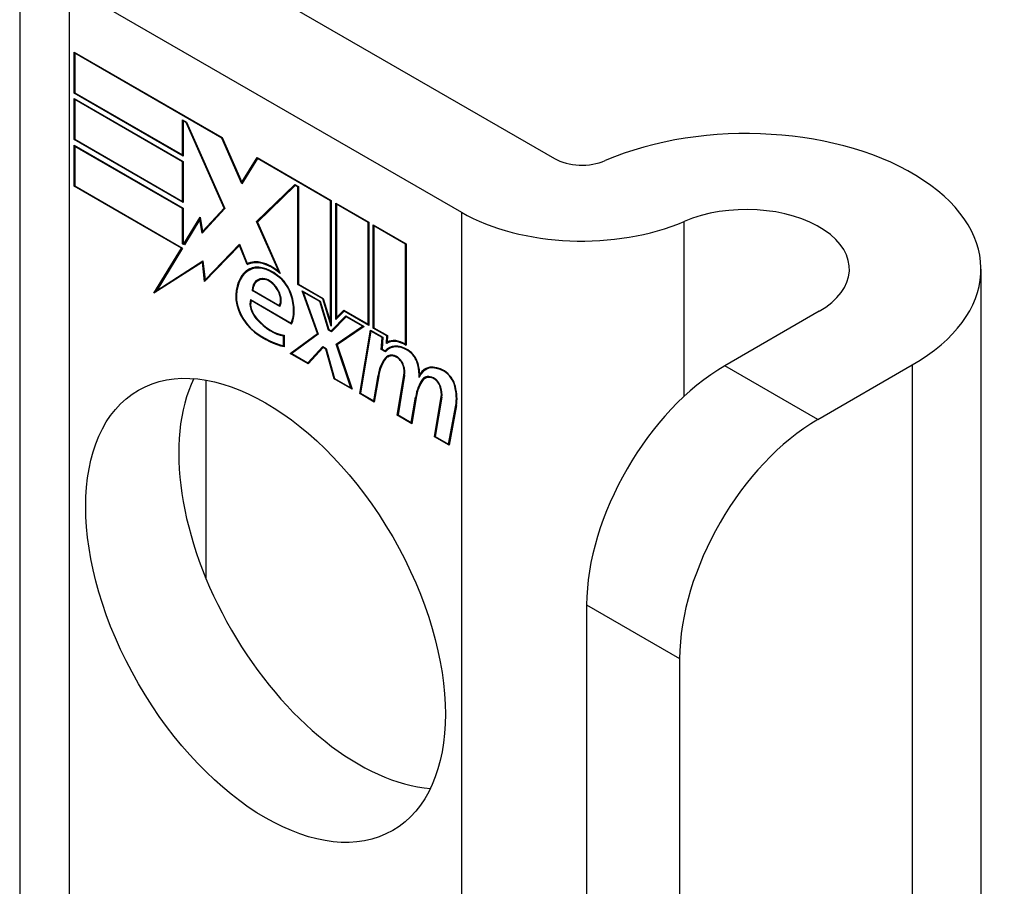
# Model space of a CAD drawing. Header units: inches. Extents: x 584 to 685, y 231 to 315.
# Tile 130 of 133: x 684.199 to 684.985, y 260.811 to 261.503. Entities that reach past the tile are written whole.
import ezdxf

# ---------------------------------------------------------------- set-up
doc = ezdxf.new("R2010")
doc.units = ezdxf.units.IN
doc.header["$MEASUREMENT"] = 0
doc.layers.add('Visible Edges(ANSI)', color=7, linetype='Continuous', lineweight=25)
doc.layers.add('Visible Tangent Edges(ANSI)', color=7, linetype='Continuous', lineweight=25)

msp = doc.modelspace()

# ---------------------------------------------------------------- linework, layer by layer
at = {"layer": 'Visible Edges(ANSI)'}
for p, q in [((684.19937, 261.58584), (684.19937, 260.58741)), ((684.31345, 261.57319), (684.62629, 261.39257)), ((684.23921, 261.53032), (684.55205, 261.3497)), ((684.24274, 261.4449), (684.24274, 261.47766)), ((684.24274, 261.47766), (684.36101, 261.40938)), ((684.24327, 261.47674), (684.2438, 261.47705)), ((684.24327, 261.47674), (684.24327, 261.4452)), ((684.36073, 261.40893), (684.24327, 261.47674)), ((684.24274, 261.4449), (684.24327, 261.4452)), ((684.32998, 261.39453), (684.24274, 261.4449)), ((684.24274, 261.40785), (684.24274, 261.44061)), ((684.24274, 261.44061), (684.32998, 261.39024)), ((684.24327, 261.4452), (684.32945, 261.39545)), ((684.24327, 261.43969), (684.2438, 261.44)), ((684.24327, 261.43969), (684.24327, 261.40815)), ((684.32945, 261.38994), (684.24327, 261.43969)), ((684.32945, 261.39545), (684.32945, 261.42362)), ((684.32945, 261.42362), (684.33263, 261.42178)), ((684.32998, 261.4227), (684.33051, 261.423)), ((684.33235, 261.42133), (684.32998, 261.4227)), ((684.32998, 261.4227), (684.32998, 261.39453)), ((684.33235, 261.42133), (684.33273, 261.42155)), ((684.3626, 261.35304), (684.33235, 261.42133)), ((684.33263, 261.42178), (684.36324, 261.35266)), ((684.24274, 261.40785), (684.24327, 261.40815)), ((684.32998, 261.35748), (684.24274, 261.40785)), ((684.24327, 261.40815), (684.32945, 261.3584)), ((684.36073, 261.40893), (684.36111, 261.40915)), ((684.37663, 261.37252), (684.36073, 261.40893)), ((684.36101, 261.40938), (684.37658, 261.37374)), ((684.24274, 261.37049), (684.24274, 261.40325)), ((684.24274, 261.40325), (684.32998, 261.35289)), ((684.24327, 261.40234), (684.2438, 261.40264)), ((684.32945, 261.35258), (684.24327, 261.40234)), ((684.24327, 261.40234), (684.24327, 261.3708)), ((684.32945, 261.39545), (684.32998, 261.39575)), ((684.37658, 261.37374), (684.38885, 261.3933)), ((684.38917, 261.39251), (684.37663, 261.37252)), ((684.38885, 261.3933), (684.44798, 261.35916)), ((684.38917, 261.39251), (684.3897, 261.39281)), ((684.44745, 261.35886), (684.38917, 261.39251)), ((684.38951, 261.39292), (684.3893, 261.39258)), ((684.32945, 261.38994), (684.32998, 261.39024)), ((684.32945, 261.3584), (684.32945, 261.38994)), ((684.32998, 261.39024), (684.32998, 261.35748)), ((684.24274, 261.37049), (684.24327, 261.3708)), ((684.32846, 261.321), (684.24274, 261.37049)), ((684.24327, 261.3708), (684.32933, 261.32111)), ((684.37658, 261.37374), (684.37786, 261.37448)), ((684.37767, 261.37418), (684.37761, 261.37433)), ((684.38846, 261.34225), (684.41906, 261.37188)), ((684.41932, 261.37112), (684.38912, 261.34186)), ((684.38988, 261.34307), (684.41941, 261.37168)), ((684.41906, 261.37188), (684.422, 261.37019)), ((684.41932, 261.37112), (684.41985, 261.37142)), ((684.42147, 261.36988), (684.41932, 261.37112)), ((684.42147, 261.36988), (684.422, 261.37019)), ((684.42147, 261.29196), (684.42147, 261.36988)), ((684.422, 261.37019), (684.422, 261.29226)), ((684.32945, 261.3584), (684.32998, 261.3587)), ((684.32945, 261.35258), (684.32998, 261.35289)), ((684.32945, 261.32441), (684.32945, 261.35258)), ((684.32998, 261.35289), (684.32998, 261.32472)), ((684.36324, 261.35266), (684.34495, 261.33306)), ((684.34523, 261.33443), (684.3626, 261.35304)), ((684.36313, 261.35291), (684.34665, 261.33525)), ((684.3626, 261.35304), (684.36298, 261.35326)), ((684.44745, 261.35886), (684.44798, 261.35916)), ((684.44745, 261.26193), (684.44745, 261.35886)), ((684.44798, 261.35916), (684.44798, 261.25861)), ((684.45169, 261.26394), (684.45169, 261.35702)), ((684.45169, 261.35702), (684.47795, 261.34186)), ((684.45222, 261.3561), (684.45275, 261.35641)), ((684.45222, 261.3561), (684.45222, 261.26552)), ((684.47742, 261.34156), (684.45222, 261.3561)), ((684.33053, 261.3244), (684.34351, 261.34569)), ((684.34351, 261.34569), (684.34523, 261.33443)), ((684.34328, 261.34399), (684.33085, 261.3236)), ((684.34328, 261.34399), (684.34373, 261.34425)), ((684.34495, 261.33306), (684.34328, 261.34399)), ((684.34369, 261.34449), (684.34344, 261.34408)), ((684.38846, 261.34225), (684.38988, 261.34307)), ((684.40622, 261.30243), (684.38846, 261.34225)), ((684.38912, 261.34186), (684.40741, 261.30084)), ((684.39002, 261.34274), (684.38988, 261.34307)), ((684.47742, 261.34156), (684.47795, 261.34186)), ((684.47742, 261.26027), (684.47742, 261.34156)), ((684.47795, 261.34186), (684.47795, 261.25935)), ((684.48166, 261.2572), (684.48166, 261.33972)), ((684.48166, 261.33972), (684.50791, 261.32456)), ((684.48219, 261.3388), (684.48272, 261.33911)), ((684.48219, 261.3388), (684.48219, 261.25751)), ((684.50738, 261.32426), (684.48219, 261.3388)), ((684.34523, 261.33443), (684.34665, 261.33525)), ((684.34627, 261.33448), (684.3462, 261.33499)), ((684.30651, 261.28499), (684.32846, 261.321)), ((684.32933, 261.32111), (684.30873, 261.2873)), ((684.32846, 261.321), (684.32899, 261.32131)), ((684.32945, 261.32441), (684.32998, 261.32472)), ((684.33085, 261.3236), (684.32945, 261.32441)), ((684.32998, 261.32472), (684.33053, 261.3244)), ((684.33053, 261.3244), (684.33178, 261.32512)), ((684.33159, 261.32481), (684.33142, 261.32491)), ((684.3748, 261.32319), (684.34703, 261.29427)), ((684.34737, 261.29568), (684.37483, 261.32428)), ((684.34878, 261.29649), (684.37502, 261.32382)), ((684.3748, 261.32319), (684.37518, 261.32341)), ((684.38093, 261.30786), (684.3748, 261.32319)), ((684.37483, 261.32428), (684.38105, 261.30875)), ((684.50738, 261.32426), (684.50791, 261.32456)), ((684.50738, 261.24435), (684.50738, 261.32426)), ((684.50791, 261.32456), (684.50791, 261.24343)), ((684.34526, 261.30977), (684.30651, 261.28499)), ((684.30873, 261.2873), (684.34564, 261.3109)), ((684.31014, 261.28811), (684.34565, 261.31082)), ((684.34526, 261.30977), (684.34573, 261.31004)), ((684.34703, 261.29427), (684.34526, 261.30977)), ((684.34564, 261.3109), (684.34737, 261.29568)), ((684.38093, 261.30786), (684.38234, 261.30867)), ((684.38214, 261.30919), (684.38234, 261.30867)), ((684.3825, 261.30342), (684.38391, 261.30424)), ((684.40522, 261.29873), (684.40571, 261.29901)), ((684.40622, 261.30243), (684.4066, 261.30265)), ((684.96673, 261.30427), (684.96673, 259.26303)), ((684.34737, 261.29568), (684.34878, 261.29649)), ((684.34831, 261.29622), (684.34838, 261.29567)), ((684.38964, 261.2951), (684.39106, 261.29592)), ((684.42147, 261.29196), (684.422, 261.29226)), ((684.44135, 261.28047), (684.42147, 261.29196)), ((684.422, 261.29226), (684.4417, 261.28088)), ((684.30889, 261.28739), (684.30801, 261.28595)), ((684.30873, 261.2873), (684.31014, 261.28811)), ((684.38482, 261.28724), (684.38541, 261.28759)), ((684.40692, 261.27448), (684.38482, 261.28724)), ((684.3854, 261.28752), (684.40662, 261.27527)), ((684.43711, 261.25276), (684.42491, 261.28706)), ((684.42491, 261.28706), (684.43923, 261.27879)), ((684.42578, 261.28594), (684.42631, 261.28625)), ((684.42578, 261.28594), (684.43775, 261.2523)), ((684.43888, 261.27838), (684.42578, 261.28594)), ((684.38369, 261.27993), (684.41608, 261.26123)), ((684.38408, 261.2791), (684.38461, 261.2794)), ((684.41643, 261.26042), (684.38408, 261.2791)), ((684.40662, 261.27527), (684.40766, 261.27587)), ((684.4075, 261.27578), (684.4076, 261.27572)), ((684.43888, 261.27838), (684.43928, 261.27861)), ((684.44577, 261.25565), (684.43888, 261.27838)), ((684.43923, 261.27879), (684.44613, 261.25605)), ((684.44135, 261.28047), (684.44176, 261.28071)), ((684.44798, 261.25861), (684.44135, 261.28047)), ((684.4417, 261.28088), (684.44745, 261.26193)), ((684.44798, 261.25498), (684.45978, 261.26692)), ((684.46005, 261.26616), (684.44825, 261.25421)), ((684.46017, 261.2667), (684.4494, 261.2558)), ((684.45834, 261.27067), (684.45169, 261.26394)), ((684.45222, 261.26552), (684.45807, 261.27143)), ((684.45222, 261.26552), (684.45364, 261.26633)), ((684.45311, 261.26603), (684.45311, 261.26537)), ((684.45364, 261.26633), (684.45846, 261.27121)), ((684.45807, 261.27143), (684.47742, 261.26027)), ((684.45834, 261.27067), (684.45887, 261.27097)), ((684.47795, 261.25935), (684.45834, 261.27067)), ((684.45978, 261.26692), (684.47423, 261.25858)), ((684.46005, 261.26616), (684.46058, 261.26646)), ((684.47303, 261.25866), (684.46005, 261.26616)), ((684.83757, 261.27059), (684.76226, 261.22711)), ((684.41608, 261.26123), (684.41702, 261.26178)), ((684.41696, 261.26174), (684.417, 261.26172)), ((684.44745, 261.26193), (684.44798, 261.26224)), ((684.45212, 261.24439), (684.47303, 261.25866)), ((684.47423, 261.25858), (684.45275, 261.24392)), ((684.45354, 261.24521), (684.47363, 261.25893)), ((684.47303, 261.25866), (684.47356, 261.25897)), ((684.47742, 261.26027), (684.47795, 261.26057)), ((684.41006, 261.25094), (684.41059, 261.25125)), ((684.41006, 261.24311), (684.41006, 261.25094)), ((684.41059, 261.25154), (684.41059, 261.24235)), ((684.41537, 261.23684), (684.43711, 261.25276)), ((684.43775, 261.2523), (684.41654, 261.23678)), ((684.43755, 261.25287), (684.41678, 261.23766)), ((684.43711, 261.25276), (684.4375, 261.25299)), ((684.44577, 261.25565), (684.4463, 261.25595)), ((684.44825, 261.25421), (684.44577, 261.25565)), ((684.44613, 261.25605), (684.44798, 261.25498)), ((684.44798, 261.25498), (684.4494, 261.2558)), ((684.44928, 261.25525), (684.44887, 261.25549)), ((684.47079, 261.20485), (684.4793, 261.25566)), ((684.47974, 261.25479), (684.47142, 261.20509)), ((684.4793, 261.25566), (684.48935, 261.24986)), ((684.47974, 261.25479), (684.48027, 261.2551)), ((684.48877, 261.24958), (684.47974, 261.25479)), ((684.48166, 261.2572), (684.48219, 261.25751)), ((684.49253, 261.25093), (684.48166, 261.2572)), ((684.48219, 261.25751), (684.49311, 261.25121)), ((684.49205, 261.24492), (684.49253, 261.25093)), ((684.49253, 261.25093), (684.49306, 261.25123)), ((684.49311, 261.25121), (684.49271, 261.24615)), ((684.41006, 261.24311), (684.41059, 261.24342)), ((684.45212, 261.24439), (684.45354, 261.24521)), ((684.46384, 261.20947), (684.45212, 261.24439)), ((684.45275, 261.24392), (684.46469, 261.20837)), ((684.45374, 261.24459), (684.45354, 261.24521)), ((684.48803, 261.24021), (684.48877, 261.24958)), ((684.48935, 261.24986), (684.48861, 261.24049)), ((684.48877, 261.24958), (684.4893, 261.24988)), ((684.49246, 261.24517), (684.49388, 261.24599)), ((684.49353, 261.24651), (684.49347, 261.24575)), ((684.50738, 261.24435), (684.50791, 261.24466)), ((684.41537, 261.23684), (684.41678, 261.23766)), ((684.42969, 261.22858), (684.41537, 261.23684)), ((684.41654, 261.23678), (684.42941, 261.22935)), ((684.41678, 261.23766), (684.41732, 261.23735)), ((684.42941, 261.22935), (684.44134, 261.24236)), ((684.44162, 261.24159), (684.42969, 261.22858)), ((684.43082, 261.23016), (684.44178, 261.24211)), ((684.44134, 261.24236), (684.4441, 261.24077)), ((684.44162, 261.24159), (684.44215, 261.24189)), ((684.44374, 261.24036), (684.44162, 261.24159)), ((684.44374, 261.24036), (684.44415, 261.2406)), ((684.45037, 261.21663), (684.44374, 261.24036)), ((684.4441, 261.24077), (684.45073, 261.21704)), ((684.48803, 261.24021), (684.48861, 261.24054)), ((684.49146, 261.23822), (684.48803, 261.24021)), ((684.48861, 261.24049), (684.49117, 261.23901)), ((684.49117, 261.23901), (684.49258, 261.23982)), ((684.49242, 261.2393), (684.49205, 261.23952)), ((684.49326, 261.23422), (684.49468, 261.23504)), ((684.49442, 261.24083), (684.49583, 261.24164)), ((684.42941, 261.22935), (684.43082, 261.23016)), ((684.43029, 261.22986), (684.43066, 261.22964)), ((684.83651, 261.18425), (684.91182, 261.22772)), ((684.48201, 261.19898), (684.48544, 261.21946)), ((684.48596, 261.21905), (684.48245, 261.19811)), ((684.50075, 261.18755), (684.50613, 261.21965)), ((684.50665, 261.21925), (684.50138, 261.18779)), ((684.51878, 261.22031), (684.52009, 261.22107)), ((684.52331, 261.22398), (684.52472, 261.22479)), ((684.34801, 261.21562), (684.34801, 261.05739)), ((684.45037, 261.21663), (684.4509, 261.21694)), ((684.46469, 261.20837), (684.45037, 261.21663)), ((684.45073, 261.21704), (684.46384, 261.20947)), ((684.52098, 261.21634), (684.5224, 261.21716)), ((684.52296, 261.21708), (684.52438, 261.2179)), ((684.46384, 261.20947), (684.46424, 261.2097)), ((684.47079, 261.20485), (684.47144, 261.20522)), ((684.48245, 261.19811), (684.47079, 261.20485)), ((684.47142, 261.20509), (684.48201, 261.19898)), ((684.48201, 261.19898), (684.48266, 261.19936)), ((684.51197, 261.18168), (684.5154, 261.20215)), ((684.51592, 261.20175), (684.51242, 261.18081)), ((684.5154, 261.20215), (684.51605, 261.20253)), ((684.53044, 261.1704), (684.53582, 261.20251)), ((684.53634, 261.20211), (684.53107, 261.17065)), ((684.54167, 261.16453), (684.54748, 261.19567)), ((684.548, 261.19525), (684.54211, 261.16367)), ((684.50075, 261.18755), (684.5014, 261.18792)), ((684.51242, 261.18081), (684.50075, 261.18755)), ((684.50138, 261.18779), (684.51197, 261.18168)), ((684.51197, 261.18168), (684.51263, 261.18206)), ((684.53044, 261.1704), (684.53109, 261.17078)), ((684.54211, 261.16367), (684.53044, 261.1704)), ((684.53107, 261.17065), (684.54167, 261.16453)), ((684.54167, 261.16453), (684.54234, 261.16492)), ((684.65195, 261.03605), (684.65195, 260.27018)), ((684.7262, 260.99319), (684.7262, 260.22731))]:
    msp.add_line(p, q, dxfattribs=at)
for centre, major_axis, start_param, end_param in [((684.77923, 261.30427), (0.1875, 0), 5.497787, 8.497023), ((684.64821, 261.40523), (0.031, 0), 3.926991, 5.35543), ((684.77923, 261.30427), (0.0825, 0), 5.497787, 8.497023), ((684.64821, 261.40523), (-0.136, 0), 0.785398, 2.213838), ((684.40089, 261.27177), (-0.02062, 0.03572), 5.272274, 6.251395), ((684.40089, 261.27177), (-0.021, 0.03637), 5.317289, 6.229324), ((684.4023, 261.27259), (-0.02062, 0.03572), 6.047724, 6.251395), ((684.40089, 261.27177), (-0.01868, 0.03235), 5.330385, 6.268672), ((684.40089, 261.27177), (-0.0183, 0.0317), 5.329545, 6.268672), ((684.4023, 261.27259), (-0.0183, 0.0317), 6.051884, 6.268672), ((684.407, 261.26098), (-0.02488, 0.0431), 6.268672, 7.008625), ((684.407, 261.26098), (-0.02451, 0.04245), 6.268672, 7.008625), ((684.40842, 261.26179), (-0.02488, 0.0431), 0.028947, 0.295885), ((684.40842, 261.26179), (-0.02451, 0.04245), 6.268672, 6.283185), ((684.40014, 261.27692), (-0.01087, 0.01884), 5.836026, 6.985262), ((684.40414, 261.28451), (-0.00913, 0.01581), 4.343155, 5.413588), ((684.40414, 261.28451), (0.0095, -0.01646), 1.201563, 2.270327), ((684.40014, 261.27692), (-0.0105, 0.01819), 5.836026, 6.946368), ((684.40156, 261.27773), (-0.01088, 0.01884), 0.065067, 0.331662), ((684.40156, 261.27773), (-0.0105, 0.01819), 6.079217, 6.283185), ((684.39843, 261.28354), (0.00722, -0.0125), 1.678399, 2.694434), ((684.39843, 261.28354), (-0.00684, 0.01185), 4.819991, 5.836026), ((684.38929, 261.27243), (-0.01233, 0.02136), 0.72544, 2.208898), ((684.38929, 261.27243), (0.01196, -0.02071), 3.867033, 5.35049), ((684.3992, 261.28421), (0.00597, -0.01034), 0.287189, 1.678399), ((684.3992, 261.28421), (0.00634, -0.01099), 0.251695, 1.678399), ((684.39363, 261.28522), (0.01725, -0.02988), 0.38335, 1.201563), ((684.39363, 261.28522), (0.01763, -0.03053), 0.369234, 1.201563), ((684.39221, 261.27162), (-0.00637, 0.01104), 0.453624, 1.914249), ((684.39221, 261.27162), (0.006, -0.01039), 3.639467, 5.055842), ((684.40019, 261.28647), (-0.01956, 0.03387), 1.914249, 2.72139), ((684.40019, 261.28647), (0.01918, -0.03322), 5.055842, 5.891549), ((684.3946, 261.31074), (-0.03795, 0.06572), 2.208898, 2.658734), ((684.3946, 261.31074), (0.03757, -0.06507), 5.35049, 5.792995), ((684.50904, 261.21549), (-0.015, 0.02598), 5.48867, 6.499805), ((684.50904, 261.21549), (-0.01463, 0.02533), 5.48867, 6.513784), ((684.50746, 261.21919), (-0.015, 0.02598), 5.47676, 6.310847), ((684.50746, 261.21919), (-0.01537, 0.02663), 5.501665, 6.243634), ((684.50888, 261.22001), (-0.015, 0.02598), 6.059998, 6.283185), ((684.51046, 261.21631), (-0.01463, 0.02533), 6.06115, 6.283185), ((684.50114, 261.22058), (-0.00825, 0.01429), 5.603031, 6.503084), ((684.50114, 261.22058), (-0.00787, 0.01364), 5.603031, 6.503084), ((684.51046, 261.21631), (-0.015, 0.02598), 0.047158, 0.216619), ((684.50255, 261.2214), (-0.00825, 0.01429), 0.085815, 0.219898), ((684.50255, 261.2214), (-0.00788, 0.01364), 6.100483, 6.283185), ((684.50052, 261.22764), (0.00412, -0.00714), 1.196548, 2.461438), ((684.50915, 261.22958), (0.00633, -0.01097), 1.081978, 2.347078), ((684.50915, 261.22958), (-0.00596, 0.01032), 4.223571, 5.48867), ((684.52644, 261.18744), (-0.02944, 0.05099), 0.219898, 0.610865), ((684.52644, 261.18744), (-0.02906, 0.05034), 0.219898, 0.610865), ((684.52785, 261.18826), (-0.02944, 0.05099), 0.219898, 0.291612), ((684.50052, 261.22764), (-0.00375, 0.0065), 4.33814, 5.603031), ((684.49542, 261.22801), (-0.00769, 0.01332), 3.752458, 4.33814), ((684.49542, 261.22801), (0.00806, -0.01396), 0.610865, 1.196548), ((684.49338, 261.23312), (-0.01763, 0.03053), 3.88819, 4.223571), ((684.49338, 261.23312), (0.018, -0.03118), 0.848525, 1.081978), ((684.53828, 261.19804), (-0.01497, 0.02593), 5.492181, 6.733718), ((684.53828, 261.19804), (-0.01535, 0.02658), 5.492181, 6.613939), ((684.76226, 261.09974), (-0.078, -0.1351), 3.926991, 5.497787), ((684.49479, 261.23394), (-0.01763, 0.03053), 3.959823, 3.971212), ((684.5397, 261.19886), (-0.01535, 0.02658), 0.046088, 0.313087), ((684.53084, 261.20344), (-0.00825, 0.01429), 5.604299, 6.503622), ((684.5397, 261.19886), (-0.01497, 0.02593), 6.060079, 6.283185), ((684.53835, 261.21235), (0.00656, -0.01137), 1.107844, 2.350588), ((684.53835, 261.21235), (-0.00619, 0.01072), 4.249437, 5.492181), ((684.46987, 261.07463), (-0.1015, 0.1758), 0.374433, 2.76716), ((684.5565, 261.17076), (-0.02944, 0.05099), 0.236534, 0.625184), ((684.5565, 261.17076), (-0.02906, 0.05034), 0.236639, 0.625276), ((684.55791, 261.17157), (-0.02944, 0.05099), 0.236534, 0.291612), ((684.53084, 261.20344), (-0.00787, 0.01364), 5.604299, 6.503242), ((684.53225, 261.20426), (-0.00825, 0.01429), 0.085815, 0.220437), ((684.53225, 261.20426), (-0.00787, 0.01364), 6.100483, 6.283185), ((684.53022, 261.2105), (0.00412, -0.00714), 1.196401, 2.462706), ((684.53022, 261.2105), (-0.00375, 0.0065), 4.337994, 5.604299), ((684.52511, 261.21087), (-0.00769, 0.01332), 3.752322, 4.337994), ((684.52511, 261.21087), (0.00806, -0.01396), 0.610998, 1.196401), ((684.52301, 261.21529), (-0.01763, 0.03053), 3.735005, 4.249437), ((684.52301, 261.21529), (0.018, -0.03118), 0.593412, 1.107844), ((684.83651, 261.05687), (0.078, 0.1351), 0.785398, 2.356194)]:
    msp.add_ellipse(centre, major_axis=major_axis, ratio=0.57735, start_param=start_param, end_param=end_param, dxfattribs=at)
msp.add_ellipse((684.39563, 261.03176), major_axis=(-0.1015, 0.1758), ratio=0.57735, dxfattribs=at)
at = {"layer": 'Visible Tangent Edges(ANSI)'}
for p, q in [((684.23921, 260.56441), (684.23921, 261.53032)), ((684.55205, 261.3497), (684.55205, 260.38379)), ((684.72976, 261.20269), (684.72976, 261.34239)), ((684.38286, 261.30362), (684.38427, 261.30444)), ((684.39521, 261.29594), (684.396, 261.29639)), ((684.37188, 261.28369), (684.37245, 261.28402)), ((684.40449, 261.28874), (684.40487, 261.28896)), ((684.41594, 261.28372), (684.41634, 261.28395)), ((684.38836, 261.26444), (684.38876, 261.26467)), ((684.38673, 261.25399), (684.3872, 261.25426)), ((684.50923, 261.23927), (684.50974, 261.23956)), ((684.49129, 261.23349), (684.4927, 261.23431)), ((684.49997, 261.23405), (684.50053, 261.23437)), ((684.50539, 261.22728), (684.50579, 261.22751)), ((684.51721, 261.22777), (684.51763, 261.22801)), ((684.83651, 261.18425), (684.76226, 261.22711)), ((684.91182, 261.22772), (684.91182, 259.18648)), ((684.48544, 261.21946), (684.4861, 261.21984)), ((684.50613, 261.21965), (684.50675, 261.22001)), ((684.5384, 261.22243), (684.53891, 261.22272)), ((684.52965, 261.21691), (684.53021, 261.21723)), ((684.54665, 261.21076), (684.54707, 261.211)), ((684.53508, 261.21014), (684.53548, 261.21037)), ((684.53582, 261.20251), (684.53644, 261.20287)), ((684.54748, 261.19567), (684.54813, 261.19605)), ((684.65195, 261.03605), (684.7262, 260.99319))]:
    msp.add_line(p, q, dxfattribs=at)

doc.saveas('drawing.dxf')
